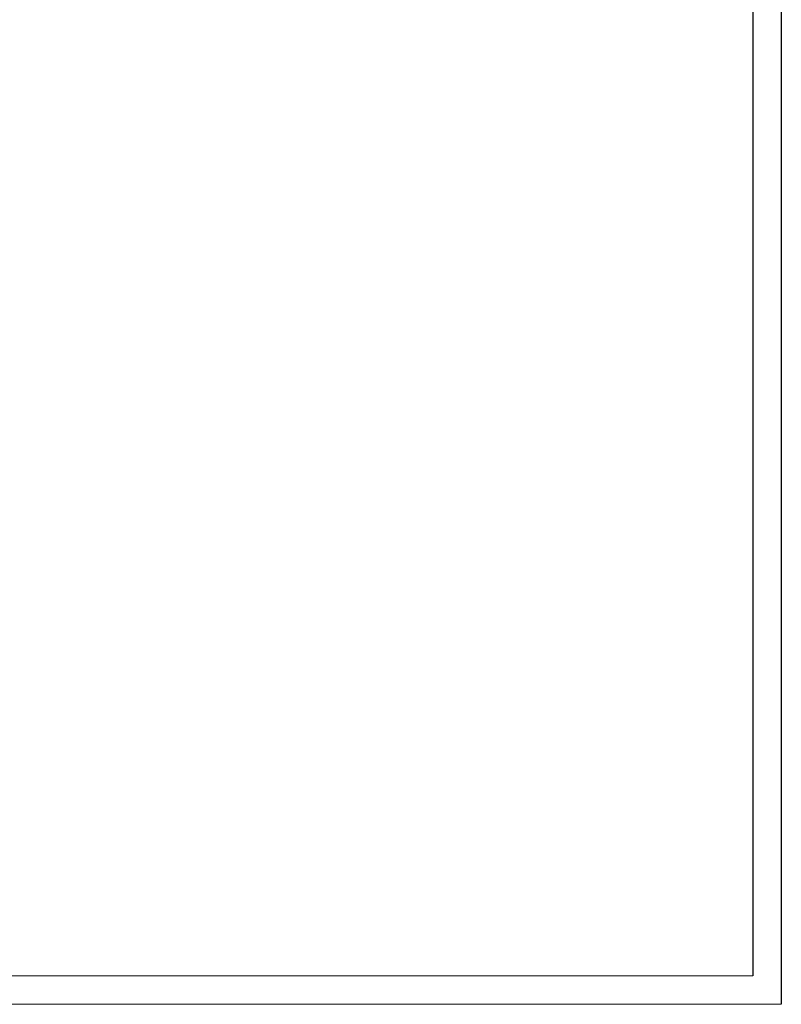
# Model space of a CAD drawing. Header units: millimetres. Extents: x 0 to 39823, y 0 to 11880.
# Tile 54 of 83: x 37147 to 39823, y 0 to 3461. Entities that reach past the tile are written whole.
import ezdxf

# ---------------------------------------------------------------- set-up
doc = ezdxf.new("R2010")
doc.units = ezdxf.units.MM
doc.layers.add('FORMAT', color=7, linetype='Continuous')
pattern_1 = [(45, (38770.715, 2376.619), (-13.4704, 13.4704), []), (45, (38775.206, 2376.619), (-13.4704, 13.4704), []), (45, (38779.696, 2376.619), (-13.4704, 13.4704), []), (45, (38784.186, 2376.619), (-13.4704, 13.4704), [])]
pattern_2 = [(45, (38770.7155, 2376.619), (-2.245064, 2.245064), [])]
pattern_3 = [(90, (38770.7155, 2376.619), (-9.525, -3e-14), []), (90, (38767.5405, 2376.619), (-9.525, -3e-14), [3.175, -3.175]), (90, (38764.3655, 2376.619), (-9.525, -3e-14), [3.175, -3.175])]
pattern_4 = [(3e-322, (38770.7155, 2376.619), (-5e-323, 9.525), []), (3e-322, (38770.7155, 2379.794), (-5e-323, 9.525), [3.175, -3.175]), (3e-322, (38770.7155, 2382.969), (-5e-323, 9.525), [3.175, -3.175])]
pattern_5 = [(45, (38770.7155, 2376.619), (-6.7352, 6.7352), []), (45, (38775.206, 2376.619), (-6.7352, 6.7352), [])]
pattern_6 = [(135, (38770.7155, 2376.619), (-2.245064, -2.245064), [])]

msp = doc.modelspace()

# ---------------------------------------------------------------- hatches: boundary and pattern name
at = {"linetype": 'Continuous', "lineweight": 18}
h = msp.add_hatch(dxfattribs=at)
h.set_pattern_fill('ANSI32', style=0)
h.set_pattern_definition(pattern_5)
edge = h.paths.add_edge_path(flags=0)
edge.add_spline(control_points=[(39004.1, 2405.2), (39004.8, 2407.2), (39006.7, 2411.8), (39000.2, 2418.7), (39003.1, 2425.6), (39005.6, 2431.2), (39006, 2431.9)], knot_values=[0.69442, 0.69442, 0.69442, 0.69442, 0.740404, 0.790273, 0.8932, 0.909872, 0.909872, 0.909872, 0.909872], weights=[1, 1, 1, 1, 1, 1, 1], degree=3, periodic=0)
edge.add_spline(control_points=[(39006, 2431.9), (39005.6, 2431.2), (39003.1, 2425.6), (39000.2, 2418.7), (39006.7, 2411.8), (39004.8, 2407.2), (39004.1, 2405.2)], knot_values=[0.090128, 0.090128, 0.090128, 0.090128, 0.1068, 0.209727, 0.259596, 0.30558, 0.30558, 0.30558, 0.30558], weights=[1, 1, 1, 1, 1, 1, 1], degree=3, periodic=0)
h = msp.add_hatch(dxfattribs=at)
h.set_pattern_fill('INSUL', style=0)
h.set_pattern_definition(pattern_4)
edge = h.paths.add_edge_path(flags=0)
edge.add_spline(control_points=[(39003.5, 2426.3), (39002.2, 2422.9), (39001.3, 2419.3), (39003.2, 2416), (39003.5, 2415.6)], knot_values=[0.131706, 0.131706, 0.131706, 0.131706, 0.209727, 0.222369, 0.222369, 0.222369, 0.222369], weights=[1, 1, 1, 1, 1], degree=3, periodic=0)
edge.add_spline(control_points=[(39003.5, 2415.6), (39003.2, 2416), (39001.3, 2419.3), (39002.2, 2422.9), (39003.5, 2426.3)], knot_values=[0.777631, 0.777631, 0.777631, 0.777631, 0.790273, 0.868294, 0.868294, 0.868294, 0.868294], weights=[1, 1, 1, 1, 1], degree=3, periodic=0)
h = msp.add_hatch(dxfattribs=at)
h.set_pattern_fill('INSUL', style=0)
h.set_pattern_definition(pattern_4)
edge = h.paths.add_edge_path(flags=0)
edge.add_spline(control_points=[(39003.5, 2426.3), (39003.9, 2427.3), (39004.3, 2428.3), (39004.8, 2429.3)], knot_values=[0.868781, 0.868781, 0.868781, 0.868781, 0.890828, 0.890828, 0.890828, 0.890828], weights=[1, 1, 1, 1], degree=3, periodic=0)
edge.add_spline(control_points=[(39004.8, 2429.3), (39004.3, 2428.3), (39003.9, 2427.3), (39003.5, 2426.3)], knot_values=[0.109172, 0.109172, 0.109172, 0.109172, 0.131219, 0.131219, 0.131219, 0.131219], weights=[1, 1, 1, 1], degree=3, periodic=0)
h = msp.add_hatch(dxfattribs=at)
h.set_pattern_fill('ANSI31', style=0)
h.set_pattern_definition(pattern_2)
edge = h.paths.add_edge_path(flags=0)
edge.add_spline(control_points=[(39006.1, 2432.2), (39006.1, 2432.2), (39006.1, 2432.2), (39006.1, 2432.2), (39006.1, 2432.2), (39006.1, 2432.2), (39006.1, 2432.2), (39006.1, 2432.1), (39006.1, 2432.1), (39006.1, 2432.1), (39006.1, 2432.1), (39006.1, 2432.1), (39006.1, 2432.1), (39006, 2432), (39006, 2432), (39006, 2431.9)], knot_values=[0, 0, 0, 0, 0.000378, 0.000378, 0.000378, 0.000846, 0.000846, 0.000846, 0.001594, 0.001594, 0.001594, 0.003063, 0.003063, 0.003063, 0.006093, 0.006093, 0.006093, 0.006093], weights=[1, 1, 1, 1, 1, 1, 1, 1, 1, 1, 1, 1, 1, 1, 1, 1], degree=3, periodic=0)
edge.add_spline(control_points=[(39006, 2431.9), (39005.6, 2431.2), (39005.1, 2430.1), (39004.7, 2429), (39004.5, 2428.8)], knot_values=[0.0899, 0.0899, 0.0899, 0.0899, 0.1068, 0.113088, 0.113088, 0.113088, 0.113088], weights=[1, 1, 1, 1, 1], degree=3, periodic=0)
edge.add_spline(control_points=[(39004.5, 2428.8), (39004.7, 2429), (39005.1, 2430.1), (39005.6, 2431.2), (39006, 2431.9)], knot_values=[0.886912, 0.886912, 0.886912, 0.886912, 0.8932, 0.9101, 0.9101, 0.9101, 0.9101], weights=[1, 1, 1, 1, 1], degree=3, periodic=0)
edge.add_spline(control_points=[(39006, 2431.9), (39006, 2432), (39006, 2432), (39006, 2432), (39006, 2432), (39006, 2432), (39006, 2432), (39006, 2432), (39006, 2432), (39006, 2432), (39006, 2432), (39006, 2432), (39006, 2432), (39006, 2432), (39006, 2432), (39006, 2432)], knot_values=[0, 0, 0, 0, 0.001051, 0.001051, 0.001051, 0.001557, 0.001557, 0.001557, 0.001813, 0.001813, 0.001813, 0.001972, 0.001972, 0.001972, 0.002101, 0.002101, 0.002101, 0.002101], weights=[1, 1, 1, 1, 1, 1, 1, 1, 1, 1, 1, 1, 1, 1, 1, 1], degree=3, periodic=0)
edge.add_spline(control_points=[(39006, 2432), (39006.1, 2432.1), (39006.1, 2432.1), (39006.1, 2432.2)], knot_values=[0.910705, 0.910705, 0.910705, 0.910705, 0.911834, 0.911834, 0.911834, 0.911834], weights=[1, 1, 1, 1], degree=3, periodic=0)
h = msp.add_hatch(dxfattribs=at)
h.set_pattern_fill('INSUL', style=0)
h.set_pattern_definition(pattern_4)
edge = h.paths.add_edge_path(flags=0)
edge.add_spline(control_points=[(39006, 2432), (39005.6, 2431.2), (39005.2, 2430.3), (39004.8, 2429.4), (39004.8, 2429.3)], knot_values=[0.089295, 0.089295, 0.089295, 0.089295, 0.1068, 0.109172, 0.109172, 0.109172, 0.109172], weights=[1, 1, 1, 1, 1], degree=3, periodic=0)
edge.add_spline(control_points=[(39004.8, 2429.3), (39004.8, 2429.4), (39005.2, 2430.3), (39005.6, 2431.2), (39006, 2432)], knot_values=[0.890828, 0.890828, 0.890828, 0.890828, 0.8932, 0.910705, 0.910705, 0.910705, 0.910705], weights=[1, 1, 1, 1, 1], degree=3, periodic=0)
h = msp.add_hatch(dxfattribs=at)
h.set_pattern_fill('ANSI31', style=0)
h.set_pattern_definition(pattern_2)
edge = h.paths.add_edge_path(flags=0)
edge.add_spline(control_points=[(39007.3, 2434.3), (39007.4, 2434.3), (39007.4, 2434.3), (39007.4, 2434.4)], knot_values=[0.929069, 0.929069, 0.929069, 0.929069, 0.930009, 0.930009, 0.930009, 0.930009], weights=[1, 1, 1, 1], degree=3, periodic=0)
edge.add_spline(control_points=[(39007.4, 2434.4), (39007.4, 2434.4), (39007.4, 2434.4), (39007.4, 2434.4), (39007.4, 2434.4), (39007.4, 2434.4), (39007.4, 2434.4), (39007.4, 2434.4), (39007.4, 2434.4), (39007.4, 2434.4), (39007.4, 2434.4), (39007.4, 2434.4), (39007.4, 2434.4), (39007.4, 2434.4), (39007.4, 2434.4), (39007.4, 2434.4)], knot_values=[0, 0, 0, 0, 0.000113, 0.000113, 0.000113, 0.000394, 0.000394, 0.000394, 0.000671, 0.000671, 0.000671, 0.001014, 0.001014, 0.001014, 0.001426, 0.001426, 0.001426, 0.001426], weights=[1, 1, 1, 1, 1, 1, 1, 1, 1, 1, 1, 1, 1, 1, 1, 1], degree=3, periodic=0)
edge.add_spline(control_points=[(39007.4, 2434.4), (39008.3, 2435.5), (39010.3, 2437.2), (39016.8, 2433.7), (39021.6, 2438.4), (39024.8, 2438), (39025, 2438)], knot_values=[0.930389, 0.930389, 0.930389, 0.930389, 0.962717, 1, 1.078719, 1.083044, 1.083044, 1.083044, 1.083044], weights=[1, 1, 1, 1, 1, 1, 1], degree=3, periodic=0)
edge.add_spline(control_points=[(39025, 2438), (39025, 2438), (39025, 2438), (39025, 2438), (39025, 2438), (39025, 2438), (39025, 2438), (39025, 2438), (39025, 2438), (39025, 2438), (39025, 2438), (39025, 2438), (39025, 2438), (39025, 2438), (39025, 2438), (39025, 2438)], knot_values=[0, 0, 0, 0, 0.000191, 0.000191, 0.000191, 0.000465, 0.000465, 0.000465, 0.000734, 0.000734, 0.000734, 0.001001, 0.001001, 0.001001, 0.001268, 0.001268, 0.001268, 0.001268], weights=[1, 1, 1, 1, 1, 1, 1, 1, 1, 1, 1, 1, 1, 1, 1, 1], degree=3, periodic=0)
edge.add_spline(control_points=[(39025, 2438), (39025, 2438), (39025.1, 2438), (39025.1, 2438)], knot_values=[0.083397, 0.083397, 0.083397, 0.083397, 0.084279, 0.084279, 0.084279, 0.084279], weights=[1, 1, 1, 1], degree=3, periodic=0)
edge.add_spline(control_points=[(39025.1, 2438), (39025.1, 2438), (39025.1, 2438), (39025.1, 2438), (39025.1, 2438), (39025.1, 2438), (39025.1, 2438), (39025.1, 2438), (39025, 2438), (39025, 2438), (39025, 2438), (39025, 2438), (39025, 2438), (39025, 2438), (39025, 2438), (39025, 2438)], knot_values=[0, 0, 0, 0, 0.000927, 0.000927, 0.000927, 0.001853, 0.001853, 0.001853, 0.002788, 0.002788, 0.002788, 0.00374, 0.00374, 0.00374, 0.004412, 0.004412, 0.004412, 0.004412], weights=[1, 1, 1, 1, 1, 1, 1, 1, 1, 1, 1, 1, 1, 1, 1, 1], degree=3, periodic=0)
edge.add_spline(control_points=[(39025, 2438), (39024.8, 2438), (39021.6, 2438.4), (39016.8, 2433.7), (39010.3, 2437.2), (39008.3, 2435.5), (39007.4, 2434.4)], knot_values=[0.916956, 0.916956, 0.916956, 0.916956, 0.921281, 1, 1.037283, 1.069611, 1.069611, 1.069611, 1.069611], weights=[1, 1, 1, 1, 1, 1, 1], degree=3, periodic=0)
edge.add_spline(control_points=[(39007.4, 2434.4), (39007.4, 2434.4), (39007.4, 2434.4), (39007.4, 2434.3), (39007.4, 2434.3), (39007.4, 2434.3), (39007.4, 2434.3), (39007.4, 2434.3), (39007.4, 2434.3), (39007.3, 2434.3), (39007.3, 2434.3), (39007.3, 2434.3), (39007.3, 2434.3), (39007.3, 2434.3), (39007.3, 2434.3), (39007.3, 2434.3)], knot_values=[0, 0, 0, 0, 0.00142, 0.00142, 0.00142, 0.002588, 0.002588, 0.002588, 0.003541, 0.003541, 0.003541, 0.004504, 0.004504, 0.004504, 0.004897, 0.004897, 0.004897, 0.004897], weights=[1, 1, 1, 1, 1, 1, 1, 1, 1, 1, 1, 1, 1, 1, 1, 1], degree=3, periodic=0)
h = msp.add_hatch(dxfattribs=at)
h.set_pattern_fill('ANSI32', style=0)
h.set_pattern_definition(pattern_5)
edge = h.paths.add_edge_path(flags=0)
edge.add_spline(control_points=[(39007.4, 2434.4), (39007.5, 2434.5), (39007.6, 2434.6), (39007.7, 2434.8)], knot_values=[0.930389, 0.930389, 0.930389, 0.930389, 0.934052, 0.934052, 0.934052, 0.934052], weights=[1, 1, 1, 1], degree=3, periodic=0)
edge.add_spline(control_points=[(39007.7, 2434.8), (39007.6, 2434.6), (39007.5, 2434.5), (39007.4, 2434.4)], knot_values=[0.065948, 0.065948, 0.065948, 0.065948, 0.069611, 0.069611, 0.069611, 0.069611], weights=[1, 1, 1, 1], degree=3, periodic=0)
h = msp.add_hatch(dxfattribs=at)
h.set_pattern_fill('ANSI31', angle=90, style=0)
h.set_pattern_definition(pattern_6)
edge = h.paths.add_edge_path(flags=0)
edge.add_spline(control_points=[(39007.4, 2434.4), (39007.4, 2434.4), (39007.5, 2434.4), (39007.5, 2434.4)], knot_values=[0.930151, 0.930151, 0.930151, 0.930151, 0.930868, 0.930868, 0.930868, 0.930868], weights=[1, 1, 1, 1], degree=3, periodic=0)
edge.add_spline(control_points=[(39007.5, 2434.4), (39007.5, 2434.4), (39007.4, 2434.4), (39007.4, 2434.4)], knot_values=[0, 0, 0, 0, 0.002176, 0.002176, 0.002176, 0.002176], weights=[1, 1, 1, 1], degree=3, periodic=0)
h = msp.add_hatch(dxfattribs=at)
h.set_pattern_fill('ANSI31', angle=90, style=0)
h.set_pattern_definition(pattern_6)
edge = h.paths.add_edge_path(flags=0)
edge.add_spline(control_points=[(39008.9, 2435.8), (39008.9, 2435.8), (39008.9, 2435.8), (39008.9, 2435.8), (39008.9, 2435.8), (39008.9, 2435.8), (39008.9, 2435.8), (39008.9, 2435.8), (39008.9, 2435.8), (39008.9, 2435.8), (39008.9, 2435.8), (39008.9, 2435.8), (39008.9, 2435.8), (39008.9, 2435.8), (39008.9, 2435.8), (39008.9, 2435.8)], knot_values=[0, 0, 0, 0, 0.000066, 0.000066, 0.000066, 0.000335, 0.000335, 0.000335, 0.000602, 0.000602, 0.000602, 0.000986, 0.000986, 0.000986, 0.001401, 0.001401, 0.001401, 0.001401], weights=[1, 1, 1, 1, 1, 1, 1, 1, 1, 1, 1, 1, 1, 1, 1, 1], degree=3, periodic=0)
edge.add_spline(control_points=[(39008.9, 2435.8), (39009.2, 2436), (39009.5, 2436.2), (39009.8, 2436.3)], knot_values=[0.947694, 0.947694, 0.947694, 0.947694, 0.956812, 0.956812, 0.956812, 0.956812], weights=[1, 1, 1, 1], degree=3, periodic=0)
edge.add_spline(control_points=[(39009.8, 2436.3), (39009.5, 2436.2), (39009.2, 2436), (39008.9, 2435.8)], knot_values=[0.043188, 0.043188, 0.043188, 0.043188, 0.052306, 0.052306, 0.052306, 0.052306], weights=[1, 1, 1, 1], degree=3, periodic=0)
edge.add_spline(control_points=[(39008.9, 2435.8), (39008.9, 2435.8), (39008.9, 2435.8), (39008.9, 2435.8), (39008.8, 2435.8), (39008.8, 2435.8), (39008.8, 2435.8), (39008.8, 2435.8), (39008.8, 2435.8), (39008.8, 2435.8), (39008.8, 2435.8), (39008.8, 2435.8), (39008.8, 2435.8), (39008.8, 2435.8), (39008.8, 2435.8), (39008.8, 2435.8)], knot_values=[0, 0, 0, 0, 0.001169, 0.001169, 0.001169, 0.002257, 0.002257, 0.002257, 0.00301, 0.00301, 0.00301, 0.00377, 0.00377, 0.00377, 0.00396, 0.00396, 0.00396, 0.00396], weights=[1, 1, 1, 1, 1, 1, 1, 1, 1, 1, 1, 1, 1, 1, 1, 1], degree=3, periodic=0)
edge.add_spline(control_points=[(39008.8, 2435.8), (39008.8, 2435.8), (39008.8, 2435.8), (39008.9, 2435.8)], knot_values=[0.946441, 0.946441, 0.946441, 0.946441, 0.94726, 0.94726, 0.94726, 0.94726], weights=[1, 1, 1, 1], degree=3, periodic=0)
h = msp.add_hatch(dxfattribs=at)
h.set_pattern_fill('ANSI31', angle=90, style=0)
h.set_pattern_definition(pattern_6)
edge = h.paths.add_edge_path(flags=0)
edge.add_spline(control_points=[(39019.9, 2436.7), (39019.8, 2436.7), (39019.8, 2436.7), (39019.8, 2436.7)], knot_values=[0.960536, 0.960536, 0.960536, 0.960536, 0.96116, 0.96116, 0.96116, 0.96116], weights=[1, 1, 1, 1], degree=3, periodic=0)
edge.add_line((39019.8, 2436.7), (39019.8, 2434.5))
edge.add_arc((39019.7, 2434.5), 0.04, 270, 360, ccw=False)
edge.add_line((39019.7, 2434.4), (39018.3, 2434.4))
edge.add_line((39018.3, 2434.4), (39018.3, 2434.4))
edge.add_line((39018.3, 2434.4), (39019.7, 2434.4))
edge.add_arc((39019.7, 2434.5), 0.115, 270, 360)
edge.add_line((39019.9, 2434.5), (39019.9, 2436.7))
h = msp.add_hatch(dxfattribs=at)
h.set_pattern_fill('ANSI31', angle=90, style=0)
h.set_pattern_definition(pattern_6)
edge = h.paths.add_edge_path(flags=0)
edge.add_spline(control_points=[(39019.9, 2436.7), (39019.9, 2436.7), (39019.9, 2436.7), (39019.9, 2436.7), (39019.9, 2436.7), (39019.9, 2436.7), (39019.9, 2436.7), (39019.9, 2436.7), (39019.9, 2436.7), (39019.9, 2436.7), (39019.9, 2436.7), (39019.9, 2436.7), (39019.9, 2436.7), (39019.9, 2436.7), (39019.9, 2436.7), (39019.9, 2436.8)], knot_values=[0, 0, 0, 0, 0.000101, 0.000101, 0.000101, 0.000379, 0.000379, 0.000379, 0.000685, 0.000685, 0.000685, 0.001008, 0.001008, 0.001008, 0.00133, 0.00133, 0.00133, 0.00133], weights=[1, 1, 1, 1, 1, 1, 1, 1, 1, 1, 1, 1, 1, 1, 1, 1], degree=3, periodic=0)
edge.add_spline(control_points=[(39019.9, 2436.8), (39020.2, 2436.9), (39020.5, 2437), (39020.8, 2437.1)], knot_values=[0.039796, 0.039796, 0.039796, 0.039796, 0.0472, 0.0472, 0.0472, 0.0472], weights=[1, 1, 1, 1], degree=3, periodic=0)
edge.add_spline(control_points=[(39020.8, 2437.1), (39020.5, 2437), (39020.2, 2436.9), (39019.9, 2436.8)], knot_values=[0.9528, 0.9528, 0.9528, 0.9528, 0.960204, 0.960204, 0.960204, 0.960204], weights=[1, 1, 1, 1], degree=3, periodic=0)
edge.add_spline(control_points=[(39019.9, 2436.8), (39019.9, 2436.7), (39019.9, 2436.7), (39019.9, 2436.7), (39019.8, 2436.7), (39019.8, 2436.7), (39019.8, 2436.7), (39019.8, 2436.7), (39019.8, 2436.7), (39019.8, 2436.7), (39019.8, 2436.7), (39019.8, 2436.7), (39019.8, 2436.7), (39019.8, 2436.7), (39019.8, 2436.7), (39019.8, 2436.7)], knot_values=[0, 0, 0, 0, 0.000912, 0.000912, 0.000912, 0.001827, 0.001827, 0.001827, 0.002695, 0.002695, 0.002695, 0.003482, 0.003482, 0.003482, 0.003769, 0.003769, 0.003769, 0.003769], weights=[1, 1, 1, 1, 1, 1, 1, 1, 1, 1, 1, 1, 1, 1, 1, 1], degree=3, periodic=0)
edge.add_spline(control_points=[(39019.8, 2436.7), (39019.8, 2436.7), (39019.8, 2436.7), (39019.9, 2436.7)], knot_values=[0.03884, 0.03884, 0.03884, 0.03884, 0.039464, 0.039464, 0.039464, 0.039464], weights=[1, 1, 1, 1], degree=3, periodic=0)
h = msp.add_hatch(dxfattribs=at)
h.set_pattern_fill('INSUL', style=0)
h.set_pattern_definition(pattern_4)
edge = h.paths.add_edge_path(flags=0)
edge.add_spline(control_points=[(39003.5, 2415.5), (39004, 2414.8), (39004.4, 2414.2), (39004.8, 2413.4)], knot_values=[0.222746, 0.222746, 0.222746, 0.222746, 0.241764, 0.241764, 0.241764, 0.241764], weights=[1, 1, 1, 1], degree=3, periodic=0)
edge.add_spline(control_points=[(39004.8, 2413.4), (39004.4, 2414.2), (39004, 2414.8), (39003.5, 2415.5)], knot_values=[0.758236, 0.758236, 0.758236, 0.758236, 0.777254, 0.777254, 0.777254, 0.777254], weights=[1, 1, 1, 1], degree=3, periodic=0)
h = msp.add_hatch(dxfattribs=at)
h.set_pattern_fill('ANSI34', style=0)
h.set_pattern_definition(pattern_1)
edge = h.paths.add_edge_path(flags=0)
edge.add_spline(control_points=[(39004.1, 2405.1), (39004.1, 2405.1), (39004.1, 2405.1), (39004.1, 2405.1), (39004.1, 2405.1), (39004.1, 2405.1), (39004.1, 2405.1), (39004.1, 2405.2), (39004.1, 2405.2), (39004.1, 2405.2), (39004.1, 2405.2), (39004.1, 2405.2), (39004.1, 2405.2), (39004.1, 2405.2), (39004.1, 2405.2), (39004.1, 2405.2)], knot_values=[0, 0, 0, 0, 0.000321, 0.000321, 0.000321, 0.000642, 0.000642, 0.000642, 0.000971, 0.000971, 0.000971, 0.001318, 0.001318, 0.001318, 0.001611, 0.001611, 0.001611, 0.001611], weights=[1, 1, 1, 1, 1, 1, 1, 1, 1, 1, 1, 1, 1, 1, 1, 1], degree=3, periodic=0)
edge.add_spline(control_points=[(39004.1, 2405.2), (39004.3, 2405.8), (39004.5, 2406.4), (39004.7, 2407)], knot_values=[0.69442, 0.69442, 0.69442, 0.69442, 0.707759, 0.707759, 0.707759, 0.707759], weights=[1, 1, 1, 1], degree=3, periodic=0)
edge.add_spline(control_points=[(39004.7, 2407), (39004.5, 2406.4), (39004.3, 2405.8), (39004.1, 2405.2)], knot_values=[0.292241, 0.292241, 0.292241, 0.292241, 0.30558, 0.30558, 0.30558, 0.30558], weights=[1, 1, 1, 1], degree=3, periodic=0)
edge.add_spline(control_points=[(39004.1, 2405.2), (39004.1, 2405.2), (39004.1, 2405.2), (39004.1, 2405.1), (39004.1, 2405.1), (39004.1, 2405.1), (39004, 2405.1), (39004, 2405.1), (39004, 2405), (39004, 2405), (39004, 2405), (39004, 2405), (39004, 2405), (39004, 2405), (39004, 2405), (39004, 2405)], knot_values=[0, 0, 0, 0, 0.001174, 0.001174, 0.001174, 0.002567, 0.002567, 0.002567, 0.003888, 0.003888, 0.003888, 0.005179, 0.005179, 0.005179, 0.006471, 0.006471, 0.006471, 0.006471], weights=[1, 1, 1, 1, 1, 1, 1, 1, 1, 1, 1, 1, 1, 1, 1, 1], degree=3, periodic=0)
edge.add_spline(control_points=[(39004, 2405), (39004, 2405), (39004.1, 2405.1), (39004.1, 2405.1)], knot_values=[0.692903, 0.692903, 0.692903, 0.692903, 0.694042, 0.694042, 0.694042, 0.694042], weights=[1, 1, 1, 1], degree=3, periodic=0)
h = msp.add_hatch(dxfattribs=at)
h.set_pattern_fill('ANSI34', style=0)
h.set_pattern_definition(pattern_1)
edge = h.paths.add_edge_path(flags=0)
edge.add_spline(control_points=[(39004.1, 2405.1), (39004.1, 2405.1), (39004, 2405), (39004, 2405)], knot_values=[0.305958, 0.305958, 0.305958, 0.305958, 0.307097, 0.307097, 0.307097, 0.307097], weights=[1, 1, 1, 1], degree=3, periodic=0)
edge.add_line((39004, 2405), (39006.1, 2405))
edge.add_arc((39006.1, 2405.2), 0.2, 270, 360)
edge.add_line((39006.3, 2405.2), (39006.3, 2407))
edge.add_line((39006.3, 2407), (39006.1, 2407))
edge.add_line((39006.1, 2407), (39006.1, 2405.2))
edge.add_arc((39006.1, 2405.2), 0.05, 270, 360, ccw=False)
edge.add_line((39006.1, 2405.1), (39004.1, 2405.1))
h = msp.add_hatch(dxfattribs=at)
h.set_pattern_fill('INSUL', style=0)
h.set_pattern_definition(pattern_4)
edge = h.paths.add_edge_path(flags=0)
edge.add_spline(control_points=[(39004.4, 2406.1), (39004.3, 2405.8), (39004.2, 2405.5), (39004.1, 2405.1)], knot_values=[0.298485, 0.298485, 0.298485, 0.298485, 0.305958, 0.305958, 0.305958, 0.305958], weights=[1, 1, 1, 1], degree=3, periodic=0)
edge.add_spline(control_points=[(39004.1, 2405.1), (39004.2, 2405.5), (39004.3, 2405.8), (39004.4, 2406.1)], knot_values=[0.694042, 0.694042, 0.694042, 0.694042, 0.701515, 0.701515, 0.701515, 0.701515], weights=[1, 1, 1, 1], degree=3, periodic=0)
h = msp.add_hatch(dxfattribs=at)
h.set_pattern_fill('INSUL', angle=90, style=0)
h.set_pattern_definition(pattern_3)
edge = h.paths.add_edge_path(flags=0)
edge.add_spline(control_points=[(39004.4, 2406.1), (39004.6, 2406.5), (39004.7, 2406.8), (39004.8, 2407.1)], knot_values=[0.701515, 0.701515, 0.701515, 0.701515, 0.708855, 0.708855, 0.708855, 0.708855], weights=[1, 1, 1, 1], degree=3, periodic=0)
edge.add_spline(control_points=[(39004.8, 2407.1), (39004.7, 2406.8), (39004.6, 2406.5), (39004.4, 2406.1)], knot_values=[0.291145, 0.291145, 0.291145, 0.291145, 0.298485, 0.298485, 0.298485, 0.298485], weights=[1, 1, 1, 1], degree=3, periodic=0)
h = msp.add_hatch(dxfattribs=at)
h.set_pattern_fill('INSUL', angle=90, style=0)
h.set_pattern_definition(pattern_3)
edge = h.paths.add_edge_path(flags=0)
edge.add_line((39006, 2406.1), (39006, 2407.1))
edge.add_line((39006, 2407.1), (39004.8, 2407.1))
edge.add_spline(control_points=[(39004.8, 2407.1), (39004.7, 2406.8), (39004.6, 2406.5), (39004.4, 2406.1)], knot_values=[0.291145, 0.291145, 0.291145, 0.291145, 0.298485, 0.298485, 0.298485, 0.298485], weights=[1, 1, 1, 1], degree=3, periodic=0)
edge.add_line((39004.4, 2406.1), (39006, 2406.1))
h = msp.add_hatch(dxfattribs=at)
h.set_pattern_fill('ANSI31', style=0)
h.set_pattern_definition(pattern_2)
edge = h.paths.add_edge_path(flags=0)
edge.add_spline(control_points=[(39004.5, 2413.9), (39005, 2413.1), (39006, 2410.8), (39005.1, 2408.1), (39004.5, 2406.4)], knot_values=[0.237913, 0.237913, 0.237913, 0.237913, 0.259596, 0.296206, 0.296206, 0.296206, 0.296206], weights=[1, 1, 1, 1, 1], degree=3, periodic=0)
edge.add_spline(control_points=[(39004.5, 2406.4), (39005.1, 2408.1), (39006, 2410.8), (39005, 2413.1), (39004.5, 2413.9)], knot_values=[0.703794, 0.703794, 0.703794, 0.703794, 0.740404, 0.762087, 0.762087, 0.762087, 0.762087], weights=[1, 1, 1, 1, 1], degree=3, periodic=0)
h = msp.add_hatch(dxfattribs=at)
h.set_pattern_fill('INSUL', style=0)
h.set_pattern_definition(pattern_4)
edge = h.paths.add_edge_path(flags=0)
edge.add_spline(control_points=[(39004.8, 2413.4), (39005.1, 2412.8), (39005.9, 2410.9), (39005.3, 2408.6), (39004.8, 2407.1)], knot_values=[0.241764, 0.241764, 0.241764, 0.241764, 0.259596, 0.291145, 0.291145, 0.291145, 0.291145], weights=[1, 1, 1, 1, 1], degree=3, periodic=0)
edge.add_spline(control_points=[(39004.8, 2407.1), (39005.3, 2408.6), (39005.9, 2410.9), (39005.1, 2412.8), (39004.8, 2413.4)], knot_values=[0.708855, 0.708855, 0.708855, 0.708855, 0.740404, 0.758236, 0.758236, 0.758236, 0.758236], weights=[1, 1, 1, 1, 1], degree=3, periodic=0)

# ---------------------------------------------------------------- linework, layer by layer
at = {"layer": 'FORMAT', "ltscale": 27}
for p, q in [((39823.2, 11880), (39823.2, 0)), ((39723.2, 11780), (39723.2, 100))]:
    msp.add_line(p, q, dxfattribs=at)
at = {"layer": 'FORMAT', "color": 7, "linetype": 'Continuous', "lineweight": 18, "ltscale": 27}
for p, q in [((500, 100), (39723.2, 100)), ((0, 0), (39823.2, 0))]:
    msp.add_line(p, q, dxfattribs=at)

doc.saveas('drawing.dxf')
